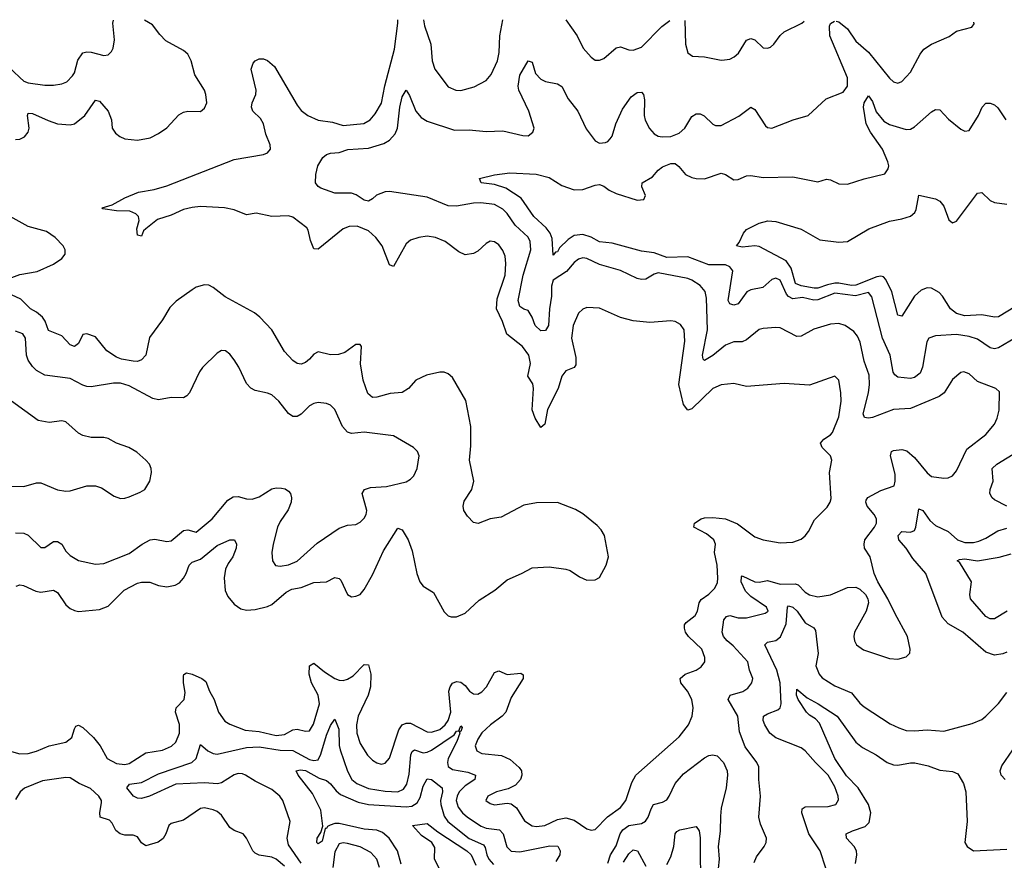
# Model space of a CAD drawing. Header units: inches. Extents: x 1843162 to 1959474, y 907081 to 1016326.
# Tile 219 of 256: x 1872190 to 1876877, y 1012325 to 1016326. Entities that reach past the tile are written whole.
import ezdxf

# ---------------------------------------------------------------- set-up
doc = ezdxf.new("R2010")
doc.units = ezdxf.units.IN
doc.header["$MEASUREMENT"] = 0
doc.layers.add('B8071', color=7, linetype='Continuous')

msp = doc.modelspace()

# ---------------------------------------------------------------- linework, layer by layer
at = {"layer": 'B8071', "color": 5}
for points, elevation in [([(1872130, 1016108.1), (1872190, 1016050.2), (1872210, 1016034), (1872230, 1016025.4), (1872310, 1016014), (1872350, 1016014), (1872390, 1016020.3), (1872413.6, 1016030), (1872441.2, 1016058.8), (1872450, 1016073.4), (1872466.4, 1016133.6), (1872490, 1016167.8), (1872510, 1016173.8), (1872530, 1016172.1), (1872590, 1016156), (1872610, 1016158.4), (1872626, 1016174), (1872634.3, 1016190), (1872641.5, 1016230), (1872633.3, 1016310), (1872636.7, 1016324.2)], 640), ([(1872150, 1012842.8), (1872190.9, 1012830.9), (1872230, 1012832.8), (1872270, 1012843.7), (1872330, 1012869.4), (1872410, 1012887.5), (1872437.8, 1012910), (1872450, 1012951), (1872456.9, 1012963.1), (1872470, 1012968.7), (1872490, 1012956.1), (1872540.9, 1012910), (1872572.6, 1012870), (1872605.9, 1012810), (1872650, 1012785.3), (1872690, 1012781), (1872710, 1012785), (1872790, 1012836.2), (1872869.2, 1012849.2), (1872912.1, 1012867.9), (1872933.6, 1012886.4), (1872950.4, 1012929.6), (1872950.4, 1012970.4), (1872930.7, 1013030), (1872934.5, 1013050), (1872973, 1013090), (1872977.2, 1013122.8), (1872969.9, 1013170.1), (1872970, 1013202), (1872971.3, 1013208.7), (1872983.5, 1013216.5), (1873010, 1013211), (1873057, 1013190), (1873075.4, 1013175.4), (1873093.4, 1013130), (1873115.7, 1013090), (1873135.7, 1013030), (1873166.9, 1012986.9), (1873190, 1012973.2), (1873263.8, 1012943.8), (1873330, 1012937.4), (1873410, 1012918), (1873450, 1012923.6), (1873490, 1012945.1), (1873510, 1012949.2), (1873550, 1012939), (1873570, 1012941.5), (1873588, 1012972), (1873617.4, 1013070), (1873610.8, 1013110), (1873578.8, 1013170), (1873567.3, 1013210), (1873570, 1013250.4), (1873590, 1013262.3), (1873641.4, 1013221.4), (1873690, 1013190.8), (1873710, 1013182.5), (1873730, 1013180.4), (1873750, 1013186.6), (1873777.2, 1013202.8), (1873830, 1013256), (1873850, 1013254.9), (1873861.9, 1013210), (1873860.3, 1013150), (1873848.9, 1013111.1), (1873800.7, 1013010), (1873793.5, 1012970), (1873795, 1012930), (1873810, 1012881.1), (1873845.2, 1012825.2), (1873870, 1012800.8), (1873890, 1012787.9), (1873910, 1012782.8), (1873930, 1012786.3), (1873950, 1012810.4), (1873994.9, 1012945.1), (1874010.7, 1012969.3), (1874030, 1012978), (1874050, 1012977), (1874130, 1012936.2), (1874150, 1012934.8), (1874190, 1012947.6), (1874215.4, 1012970), (1874230, 1012990.1), (1874242.5, 1013030), (1874233.4, 1013130), (1874238.6, 1013150), (1874250, 1013168.2), (1874270, 1013176.3), (1874290, 1013173.4), (1874310, 1013156.9), (1874331.3, 1013130), (1874350, 1013117.3), (1874370, 1013116.1), (1874390, 1013127.2), (1874412, 1013150), (1874450, 1013219.3), (1874470, 1013226.5), (1874510, 1013209.5), (1874575.8, 1013215.8), (1874587.2, 1013207.2), (1874586.4, 1013190), (1874530, 1013100.4), (1874503.5, 1013030), (1874486.7, 1013010), (1874431.2, 1012970), (1874390, 1012930.7), (1874370, 1012900.5), (1874358.6, 1012870), (1874365.5, 1012845.5), (1874390, 1012832.6), (1874483.5, 1012823.5), (1874524.4, 1012804.4), (1874567.1, 1012767.1), (1874578.4, 1012750), (1874580.2, 1012730), (1874573.7, 1012710), (1874550, 1012682.8), (1874515.2, 1012664.8), (1874460.4, 1012650), (1874418, 1012630), (1874408.9, 1012610), (1874430, 1012595.3), (1874450, 1012589.3), (1874510, 1012596.9), (1874530, 1012592.8), (1874554.2, 1012574.2), (1874592.8, 1012512.8), (1874630, 1012488.4), (1874650, 1012485.4), (1874690, 1012491), (1874750, 1012518.1), (1874790, 1012527.1), (1874830, 1012515.9), (1874890, 1012473.8), (1874910, 1012467.6), (1874930, 1012471.7), (1874988.9, 1012531.1), (1875050, 1012575.6), (1875076, 1012610), (1875104.7, 1012695.3), (1875123.5, 1012730), (1875330, 1012913.1), (1875373.1, 1012970), (1875392, 1013010), (1875395.8, 1013050), (1875389.8, 1013090), (1875369.8, 1013130), (1875337.6, 1013170), (1875334.8, 1013190), (1875357.6, 1013210), (1875410, 1013229.4), (1875434.2, 1013245.8), (1875451, 1013270), (1875451.8, 1013290), (1875436.8, 1013330), (1875373, 1013390), (1875359.9, 1013410), (1875354, 1013430), (1875354.9, 1013445.1), (1875363.3, 1013456.7), (1875406, 1013490), (1875416.2, 1013510), (1875424.2, 1013550), (1875434.2, 1013565.8), (1875470, 1013591.5), (1875499.4, 1013620.6), (1875512.2, 1013647.8), (1875512.9, 1013667.1), (1875509.8, 1013730), (1875497.3, 1013790), (1875502.3, 1013830), (1875495.1, 1013850), (1875459.4, 1013879.4), (1875398.4, 1013910), (1875401.6, 1013930), (1875434, 1013950), (1875450, 1013954.8), (1875490, 1013956.6), (1875550.1, 1013950.1), (1875606.5, 1013926.5), (1875690, 1013863.7), (1875730, 1013850.4), (1875810, 1013836.5), (1875870, 1013838.9), (1875910, 1013853.1), (1875930, 1013868.9), (1875945.7, 1013890), (1875973.9, 1013946.1), (1876034.2, 1014005.8), (1876048.6, 1014030), (1876052.8, 1014047.2), (1876045.1, 1014170), (1876055.8, 1014230), (1876049.6, 1014250), (1876009.7, 1014290), (1876002.4, 1014310), (1876017.6, 1014330), (1876049.9, 1014350.1), (1876058.8, 1014361.2), (1876090, 1014434.9), (1876101.3, 1014510), (1876099.8, 1014550), (1876089.3, 1014610), (1876070, 1014629.3), (1875950, 1014586.9), (1875830, 1014594.3), (1875650, 1014579.7), (1875590, 1014593.7), (1875530, 1014588.5), (1875490, 1014569.8), (1875390, 1014474), (1875370, 1014466.8), (1875350, 1014493.6), (1875328.2, 1014590), (1875356.2, 1014796.2), (1875352.8, 1014850), (1875335.9, 1014875.9), (1875310, 1014889.7), (1875290, 1014892.1), (1875190, 1014885), (1875110, 1014893.1), (1875050, 1014908.7), (1874950, 1014953.3), (1874890, 1014956.9), (1874870, 1014947.8), (1874850.2, 1014929.8), (1874823.9, 1014870), (1874817.2, 1014810), (1874838.1, 1014718.1), (1874836.8, 1014683.2), (1874829.3, 1014670.7), (1874790, 1014655.3), (1874771.1, 1014630), (1874752.8, 1014570), (1874702.8, 1014470), (1874690, 1014400.9), (1874670, 1014385.1), (1874643.2, 1014430), (1874629, 1014469), (1874635.9, 1014570), (1874632.1, 1014592.1), (1874609.3, 1014630), (1874621.6, 1014690), (1874613.1, 1014730), (1874584.1, 1014770), (1874508.7, 1014828.7), (1874488.3, 1014890), (1874459.7, 1014950), (1874462.5, 1014997.5), (1874501, 1015110), (1874504.8, 1015164.8), (1874500.6, 1015200.6), (1874490, 1015227.6), (1874470, 1015253.7), (1874450, 1015268.3), (1874430, 1015271.1), (1874410, 1015261.1), (1874370, 1015224), (1874350, 1015212.4), (1874310, 1015207.1), (1874280.6, 1015220.6), (1874214.5, 1015270), (1874170, 1015289.7), (1874130, 1015295.1), (1874090, 1015289.7), (1874050, 1015276.4), (1874030, 1015259.7), (1873970, 1015151.6), (1873950, 1015159.5), (1873915.3, 1015250), (1873885.9, 1015290), (1873850, 1015320.7), (1873796.4, 1015343.6), (1873758.9, 1015341.1), (1873730, 1015329.8), (1873610, 1015233.7), (1873590, 1015235.8), (1873574.7, 1015274.7), (1873563.5, 1015323.5), (1873556, 1015336), (1873490, 1015386.3), (1873470, 1015393.2), (1873390, 1015389.2), (1873315.5, 1015404.5), (1873270, 1015397.4), (1873210, 1015420.3), (1873165.2, 1015430), (1873050, 1015436.2), (1873010, 1015432.7), (1872970, 1015423.4), (1872910, 1015396.2), (1872845.3, 1015374.7), (1872789.4, 1015330.6), (1872779.6, 1015320.4), (1872770, 1015296.2), (1872750, 1015300.9), (1872746.6, 1015330), (1872758.4, 1015370), (1872754.5, 1015390), (1872742.5, 1015402.5), (1872714.3, 1015414.3), (1872650, 1015415.7), (1872585.6, 1015425.6), (1872582, 1015430), (1872630, 1015444.2), (1872690, 1015478), (1872755.1, 1015504.9), (1872830, 1015518.3), (1872890, 1015535), (1873210, 1015660.6), (1873350, 1015685.1), (1873370, 1015692.4), (1873383.7, 1015710), (1873381.8, 1015730), (1873361.5, 1015781.5), (1873349.9, 1015830), (1873335.7, 1015855.7), (1873299.4, 1015890), (1873293.4, 1015910), (1873295.8, 1015930), (1873314.2, 1015970), (1873315.9, 1015990), (1873291.8, 1016090), (1873300.8, 1016119.2), (1873309.9, 1016130.1), (1873330, 1016139.4), (1873350, 1016139.1), (1873370, 1016131.7), (1873403.1, 1016103.1), (1873510, 1015919.1), (1873530, 1015893.8), (1873561.3, 1015870), (1873610, 1015847.1), (1873678.6, 1015838.6), (1873730, 1015822.9), (1873827.3, 1015832.7), (1873857.4, 1015850), (1873881.9, 1015878.1), (1873911.6, 1015928.4), (1873928.3, 1016011.7), (1873974, 1016186), (1873989.9, 1016309.9), (1873990.3, 1016326.1)], 580), ([(1872170, 1015755.8), (1872190, 1015758), (1872212, 1015768), (1872230.7, 1015790), (1872235, 1015810), (1872226.3, 1015870), (1872230, 1015880.5), (1872250, 1015879.8), (1872325.5, 1015845.5), (1872370, 1015830.6), (1872430, 1015825.4), (1872450, 1015830.9), (1872500.2, 1015870), (1872550, 1015943.6), (1872570, 1015939), (1872610.1, 1015890), (1872626, 1015850), (1872630.2, 1015810.2), (1872645.8, 1015785.8), (1872666, 1015770), (1872690, 1015759.1), (1872750, 1015752.8), (1872810, 1015764.4), (1872850, 1015784), (1872890, 1015811.6), (1872947.4, 1015872.6), (1872970, 1015886.4), (1872990, 1015890.2), (1873050, 1015888.9), (1873070, 1015904.4), (1873080.4, 1015930), (1873076.5, 1015970), (1873068.7, 1015990), (1873023.2, 1016063.2), (1873006, 1016130), (1872990, 1016162.2), (1872970, 1016180.2), (1872885.4, 1016225.4), (1872856, 1016256), (1872822, 1016302), (1872783.9, 1016324.5)], 620), ([(1875686.1, 1012313.9), (1875698.2, 1012341.8), (1875733.6, 1012390), (1875743.6, 1012410), (1875745.6, 1012430), (1875716.8, 1012496.8), (1875708.7, 1012530), (1875716.4, 1012630), (1875708.4, 1012710), (1875708.7, 1012770), (1875699.8, 1012790), (1875644.3, 1012864.3), (1875616.6, 1012936.6), (1875608.2, 1013010), (1875563.1, 1013090), (1875571.5, 1013110), (1875632.1, 1013127.9), (1875656.5, 1013143.5), (1875675.7, 1013170), (1875679.8, 1013190), (1875664.8, 1013230), (1875656.2, 1013270), (1875586.1, 1013346.1), (1875557.5, 1013370), (1875540.7, 1013390), (1875533.3, 1013410), (1875542.5, 1013470), (1875554.7, 1013485.3), (1875570, 1013489.2), (1875610, 1013479.5), (1875650, 1013479.5), (1875739.3, 1013500.7), (1875752.9, 1013510), (1875745.1, 1013530), (1875670, 1013581), (1875645.7, 1013605.7), (1875624.3, 1013650), (1875625.6, 1013674.4), (1875630, 1013678.7), (1875690, 1013650.1), (1875710, 1013649.1), (1875750, 1013656.8), (1875810, 1013638.4), (1875881.5, 1013641.5), (1875895.5, 1013635.5), (1875930, 1013601.1), (1875950, 1013588.3), (1875990, 1013579.1), (1876050, 1013588.9), (1876130, 1013623.1), (1876170, 1013624.2), (1876190, 1013615.8), (1876217.1, 1013590), (1876228.2, 1013570), (1876230.4, 1013550), (1876219.5, 1013510), (1876164.6, 1013410), (1876161.1, 1013390), (1876163.7, 1013370), (1876174, 1013350), (1876207.1, 1013327.1), (1876330, 1013285.2), (1876370, 1013282.3), (1876410, 1013293), (1876427, 1013310), (1876429.6, 1013330), (1876417.2, 1013390), (1876357.3, 1013497.3), (1876323.5, 1013570), (1876274.7, 1013650), (1876258, 1013690), (1876238.9, 1013770), (1876211.9, 1013810), (1876209.8, 1013830), (1876214, 1013850), (1876259.8, 1013910), (1876268.9, 1013930), (1876268.1, 1013950), (1876257.3, 1013970), (1876224.7, 1014010), (1876217.7, 1014030), (1876220.4, 1014039.6), (1876227.8, 1014052.2), (1876290, 1014085.4), (1876352.5, 1014107.5), (1876358.4, 1014130), (1876357.1, 1014162.9), (1876335.3, 1014250), (1876340.5, 1014270), (1876350, 1014275.5), (1876390, 1014280.2), (1876413.1, 1014273.1), (1876450, 1014241.5), (1876510, 1014169.1), (1876530, 1014151.4), (1876590, 1014143.2), (1876610, 1014145.2), (1876630, 1014154.9), (1876650, 1014179.3), (1876698.9, 1014281.1), (1876790, 1014351.5), (1876830, 1014400.3), (1876843.5, 1014430), (1876852.9, 1014467.1), (1876855.2, 1014555.2), (1876837.2, 1014570), (1876750, 1014604.5), (1876710, 1014639.7), (1876684.7, 1014650), (1876670, 1014647.1), (1876630, 1014612.6), (1876590.8, 1014549.2), (1876567.5, 1014532.5), (1876430, 1014475.2), (1876350, 1014469.8), (1876250, 1014432.5), (1876230, 1014428.9), (1876212.5, 1014432.5), (1876205, 1014450), (1876230.4, 1014550), (1876235.3, 1014590), (1876233.4, 1014633.4), (1876210, 1014700.7), (1876190.9, 1014790.9), (1876178.9, 1014818.9), (1876161.4, 1014841.4), (1876119.6, 1014870), (1876090, 1014879.8), (1876050, 1014876.8), (1875970, 1014852.9), (1875910, 1014819.8), (1875890, 1014818.8), (1875810, 1014859.2), (1875790, 1014861.7), (1875730, 1014856.8), (1875710, 1014851), (1875650, 1014802), (1875630, 1014792.3), (1875590, 1014792), (1875550, 1014777.4), (1875490, 1014728), (1875450, 1014703.9), (1875443.1, 1014710), (1875440.2, 1014730), (1875464.7, 1014850), (1875459.9, 1014999.9), (1875452.7, 1015032.7), (1875430, 1015061), (1875390, 1015086.4), (1875370, 1015093.6), (1875230, 1015120.8), (1875210, 1015115.3), (1875170, 1015090.9), (1875150, 1015088.9), (1875130, 1015094.2), (1875050, 1015132.5), (1874950, 1015161.4), (1874890, 1015188.6), (1874870, 1015191.9), (1874850, 1015186), (1874830, 1015171), (1874792.5, 1015127.5), (1874730, 1015086.5), (1874721.6, 1015058.4), (1874721.2, 1015010), (1874712.2, 1014950), (1874707.9, 1014870), (1874693.4, 1014846.6), (1874670, 1014844.7), (1874644.1, 1014870), (1874630, 1014909.7), (1874610, 1014942.2), (1874590, 1014947.6), (1874570, 1014961.1), (1874562.5, 1014990), (1874585.9, 1015110), (1874622.9, 1015230), (1874620.6, 1015270), (1874610.2, 1015290.2), (1874548.6, 1015348.6), (1874510, 1015404.1), (1874490, 1015424.3), (1874450, 1015447), (1874385.8, 1015454.2), (1874350, 1015452.8), (1874270, 1015438.7), (1874230, 1015440.8), (1874130, 1015480.6), (1873950, 1015507.6), (1873930, 1015506.5), (1873888.7, 1015491.3), (1873870, 1015472.8), (1873850, 1015461.7), (1873830, 1015467.6), (1873792.2, 1015492.2), (1873770, 1015500.3), (1873690, 1015499.8), (1873623.7, 1015523.7), (1873610, 1015532.1), (1873598.3, 1015550), (1873599.4, 1015590), (1873609.1, 1015630.9), (1873633.3, 1015670), (1873650, 1015684.2), (1873670, 1015690.9), (1873710, 1015693.8), (1873752.2, 1015707.8), (1873850, 1015715.1), (1873923, 1015737), (1873950, 1015752.4), (1873976.6, 1015783.4), (1873988.1, 1015810), (1873999.3, 1015910), (1874010, 1015958.8), (1874030, 1015990.5), (1874045.3, 1015965.3), (1874076.2, 1015890), (1874101.2, 1015861.2), (1874130, 1015842.9), (1874260.3, 1015800.3), (1874330, 1015802.6), (1874410, 1015793.6), (1874490, 1015797.1), (1874585.1, 1015774.9), (1874610, 1015773.4), (1874632.8, 1015790), (1874639.1, 1015810), (1874613.5, 1015890), (1874566.6, 1015990), (1874562.9, 1016010), (1874570, 1016062), (1874610, 1016130.5), (1874630, 1016124.7), (1874645.7, 1016070), (1874670, 1016042.6), (1874692.3, 1016032.3), (1874750, 1016020.3), (1874770, 1016008.5), (1874801.2, 1015950), (1874846.6, 1015890), (1874886.7, 1015806.7), (1874928.8, 1015748.8), (1874950, 1015738.2), (1874978.4, 1015741.6), (1874990, 1015746.4), (1875001.1, 1015758.9), (1875010, 1015772.4), (1875028.4, 1015830), (1875059.8, 1015900.2), (1875100.7, 1015959.3), (1875130, 1015980.2), (1875150, 1015981.1), (1875160.3, 1015970), (1875164.6, 1015944.6), (1875163.2, 1015870), (1875168, 1015848), (1875187.9, 1015807.9), (1875210, 1015782.8), (1875230, 1015772.3), (1875248.8, 1015768.8), (1875290, 1015770.2), (1875330, 1015785.5), (1875356.2, 1015810), (1875390, 1015864.9), (1875410, 1015877.7), (1875430, 1015878.3), (1875448.5, 1015868.5), (1875490, 1015828.9), (1875502.7, 1015822.7), (1875530, 1015822), (1875612.8, 1015867.2), (1875670, 1015910.4), (1875690, 1015899.1), (1875740.2, 1015820.2), (1875750, 1015812.4), (1875770, 1015810.3), (1875872.7, 1015850), (1875943.7, 1015870), (1876029.8, 1015950.2), (1876110, 1015980.9), (1876130.6, 1016010), (1876131.3, 1016050), (1876046.2, 1016250), (1876045.1, 1016294.9), (1876050, 1016308.4), (1876068.1, 1016318.5)], 560), ([(1874112.5, 1016325.9), (1874116.5, 1016296.5), (1874146.7, 1016210), (1874152.8, 1016130), (1874166.3, 1016090), (1874230, 1016006.7), (1874266, 1015990), (1874290, 1015989), (1874353.7, 1016006.3), (1874410, 1016037), (1874435, 1016065), (1874464, 1016130), (1874472.7, 1016170), (1874475.5, 1016250), (1874490.3, 1016325.3)], 580), ([(1874789.6, 1016324.8), (1874843.8, 1016250), (1874872.7, 1016190), (1874910, 1016147.7), (1874930, 1016134), (1874950, 1016133.4), (1874970, 1016142), (1875030, 1016191.6), (1875050, 1016196.9), (1875090, 1016183.1), (1875110, 1016180.9), (1875150, 1016195.3), (1875246.9, 1016293.1), (1875284.2, 1016322.8)], 580), ([(1875357.1, 1016322.4), (1875359.7, 1016210), (1875370, 1016167.7), (1875393.3, 1016153.3), (1875450, 1016149.2), (1875530, 1016132.9), (1875545.7, 1016134.3), (1875570, 1016138), (1875591.4, 1016148.6), (1875612.5, 1016167.5), (1875650, 1016228.5), (1875670, 1016237), (1875690, 1016230.4), (1875730, 1016192.4), (1875750, 1016190.4), (1875764.7, 1016195.3), (1875780.7, 1016210), (1875810, 1016250.5), (1875830, 1016268.2), (1875913.2, 1016310), (1875925.1, 1016319.3)], 580), ([(1876076.4, 1016318.4), (1876090, 1016316.1), (1876130, 1016283.2), (1876170, 1016223.2), (1876231.1, 1016171.1), (1876330, 1016048.5), (1876350, 1016030.4), (1876370, 1016024.4), (1876390, 1016032.4), (1876430, 1016075.8), (1876477.2, 1016162.8), (1876494.2, 1016185.8), (1876530, 1016209.1), (1876614.3, 1016245.7), (1876650, 1016270.8), (1876722, 1016290), (1876733.6, 1016306.4), (1876732.8, 1016314.8)], 560), ([(1876930, 1014811.7), (1876850, 1014764.5), (1876830, 1014758.7), (1876810, 1014763.7), (1876750, 1014805), (1876710, 1014817.9), (1876650, 1014827.4), (1876550, 1014821.5), (1876518, 1014810), (1876507.9, 1014792.1), (1876487.7, 1014672.3), (1876476.5, 1014643.5), (1876450, 1014622.3), (1876430, 1014618), (1876370, 1014624.2), (1876355.7, 1014635.7), (1876348.8, 1014648.8), (1876334.2, 1014730), (1876298, 1014810), (1876246.7, 1015006.7), (1876230, 1015028.3), (1876168.8, 1015011.2), (1876070, 1015024.6), (1875990, 1014992), (1875970, 1014991.8), (1875916.9, 1015003.1), (1875870, 1014996.9), (1875850, 1015008), (1875839.9, 1015019.9), (1875810, 1015086), (1875790, 1015095.3), (1875770, 1015088.7), (1875728.3, 1015051.7), (1875670, 1015040.5), (1875652.2, 1015030), (1875610, 1014972.8), (1875590, 1014966.8), (1875570, 1014973.6), (1875562.5, 1014990), (1875584.4, 1015130), (1875570.9, 1015150), (1875550, 1015159.1), (1875470, 1015159.9), (1875370, 1015197.5), (1875270, 1015193.7), (1875210, 1015216.8), (1875150, 1015224.3), (1875010, 1015263), (1874950, 1015269.2), (1874910, 1015291.7), (1874870, 1015303.5), (1874830, 1015298.9), (1874800.2, 1015279.8), (1874759.7, 1015240.3), (1874750, 1015221), (1874741.2, 1015218.8), (1874730, 1015205.6), (1874724.4, 1015284.4), (1874715.8, 1015310), (1874695.6, 1015335.6), (1874636.8, 1015390), (1874576.7, 1015476.7), (1874504, 1015524), (1874450, 1015542.2), (1874387, 1015550), (1874379, 1015570), (1874450, 1015588), (1874523.3, 1015596.7), (1874648.5, 1015591.5), (1874710, 1015575.3), (1874770, 1015537.6), (1874830, 1015516.1), (1874870, 1015517.7), (1874930, 1015539), (1874950, 1015540.9), (1874970, 1015534.3), (1874995.4, 1015515.4), (1875030, 1015498.3), (1875130, 1015467.1), (1875161.2, 1015470), (1875169.6, 1015490), (1875151.5, 1015530), (1875152.7, 1015550), (1875202.4, 1015577.6), (1875229.7, 1015610), (1875250, 1015625.7), (1875290, 1015641.1), (1875310, 1015641.3), (1875327.8, 1015627.8), (1875359.3, 1015590), (1875390, 1015574.3), (1875410.2, 1015570.2), (1875450, 1015569.1), (1875530, 1015595.6), (1875550, 1015588.8), (1875590, 1015564.2), (1875610, 1015565.7), (1875650, 1015582.6), (1875670, 1015584.6), (1875730, 1015575.5), (1875870, 1015578.5), (1875990, 1015554.9), (1876030, 1015567), (1876050, 1015563.7), (1876090, 1015544), (1876130, 1015543.2), (1876210, 1015568.8), (1876308.3, 1015591.7), (1876324.5, 1015615.5), (1876326.8, 1015630), (1876322.7, 1015650), (1876296.7, 1015710), (1876240.9, 1015790), (1876220.4, 1015830), (1876206.3, 1015910), (1876210, 1015930.3), (1876230, 1015963.8), (1876250, 1015936.3), (1876266.9, 1015886.9), (1876303.1, 1015843.1), (1876330, 1015827.7), (1876410, 1015803.8), (1876430, 1015804.7), (1876450, 1015816.5), (1876530, 1015887.2), (1876550, 1015898.4), (1876570, 1015897.1), (1876612, 1015852), (1876670, 1015805.5), (1876690, 1015795.5), (1876710, 1015799.1), (1876753.7, 1015870), (1876771.6, 1015910), (1876790, 1015928.4), (1876810, 1015928.7), (1876830, 1015920.3), (1876846.2, 1015906.2), (1876884.9, 1015850)], 540), ([(1876930, 1014961.1), (1876850, 1014912), (1876830, 1014909.8), (1876770, 1014921.3), (1876690, 1014916.1), (1876650, 1014927.9), (1876621.4, 1014950), (1876583.4, 1015010), (1876567, 1015027), (1876530, 1015048.2), (1876510, 1015049.3), (1876481.6, 1015038.4), (1876449.7, 1015010.3), (1876390, 1014915.6), (1876370, 1014919.5), (1876341.9, 1015030), (1876313.9, 1015090), (1876301.5, 1015101.5), (1876290, 1015105.8), (1876270, 1015102.6), (1876170, 1015062.7), (1876150, 1015060.8), (1876090, 1015072.3), (1876070, 1015071.9), (1876035.3, 1015064.7), (1875990, 1015048.1), (1875972.1, 1015047.9), (1875910, 1015059.4), (1875883.4, 1015070), (1875862.9, 1015142.9), (1875839, 1015179), (1875710, 1015246.2), (1875690, 1015249.1), (1875630, 1015243.5), (1875602.7, 1015250), (1875614.9, 1015265.1), (1875636, 1015310), (1875650, 1015326.8), (1875710, 1015357.3), (1875751.9, 1015368.1), (1875790, 1015366), (1875910, 1015328.4), (1875998.7, 1015278.7), (1876090, 1015266.7), (1876130, 1015270.2), (1876231.6, 1015330), (1876330, 1015366.7), (1876390, 1015377.7), (1876430, 1015391.4), (1876451.1, 1015408.9), (1876457.5, 1015422.5), (1876470, 1015491), (1876550, 1015473.7), (1876570, 1015462.4), (1876590, 1015439.1), (1876613.9, 1015373.9), (1876630, 1015359.5), (1876650, 1015367.4), (1876750, 1015500.3), (1876770, 1015504.2), (1876810, 1015466.2), (1876830, 1015456.5), (1876890, 1015447.3)], 520), ([(1872127, 1015090), (1872190, 1015113.2), (1872272.7, 1015127.3), (1872350, 1015162.9), (1872389.8, 1015190), (1872406.4, 1015210), (1872406.2, 1015230), (1872396, 1015250), (1872358, 1015290), (1872317.6, 1015317.6), (1872230, 1015341.5), (1872130, 1015397.1)], 620), ([(1872173.2, 1013630), (1872190, 1013636), (1872207.1, 1013632.9), (1872266, 1013606), (1872290, 1013601.7), (1872351.2, 1013611.2), (1872370, 1013598.7), (1872410, 1013541.1), (1872430, 1013523.6), (1872450, 1013514.3), (1872470, 1013508.9), (1872570, 1013518.9), (1872610, 1013534.6), (1872687.4, 1013610), (1872750, 1013643.5), (1872770, 1013648.5), (1872808.5, 1013648.5), (1872850, 1013633.2), (1872890, 1013625.8), (1872930, 1013634.2), (1872950, 1013646.2), (1872970, 1013667.1), (1872982.8, 1013690), (1872996, 1013730), (1873010, 1013744.6), (1873050, 1013758.8), (1873130, 1013822.6), (1873190.3, 1013850.3), (1873212.7, 1013850), (1873221.5, 1013830), (1873220.7, 1013810), (1873205.1, 1013770), (1873182.6, 1013737.4), (1873170.1, 1013710), (1873162.5, 1013670), (1873168.6, 1013608.6), (1873180.8, 1013580.8), (1873210, 1013543.6), (1873241.7, 1013521.7), (1873270, 1013514.7), (1873310, 1013518.8), (1873370, 1013533.4), (1873390, 1013543), (1873458.3, 1013601.7), (1873484.7, 1013615.3), (1873530, 1013623.8), (1873590, 1013647), (1873650, 1013650.9), (1873690, 1013670.2), (1873710, 1013666.5), (1873718, 1013658), (1873750.6, 1013590), (1873770, 1013579.5), (1873790, 1013581.5), (1873810, 1013590.3), (1873830, 1013613.7), (1873870, 1013683.1), (1873922.3, 1013797.7), (1873990, 1013904.9), (1874010, 1013897.4), (1874039.7, 1013850), (1874058, 1013798), (1874081.1, 1013690), (1874094.9, 1013650), (1874110, 1013630.3), (1874159.2, 1013599.2), (1874210, 1013507.3), (1874228.9, 1013488.9), (1874244.2, 1013484.2), (1874270, 1013484.2), (1874310, 1013500.3), (1874377, 1013563), (1874451.1, 1013610), (1874510, 1013660.3), (1874579.3, 1013690), (1874630, 1013717.6), (1874710, 1013722.3), (1874790, 1013710.3), (1874810, 1013704.2), (1874854.3, 1013674.3), (1874890, 1013658.9), (1874930, 1013660.4), (1874950, 1013670.7), (1874981.3, 1013730), (1874992.3, 1013770), (1874973.7, 1013870), (1874958, 1013898), (1874938.5, 1013918.5), (1874870, 1013974.5), (1874835.2, 1013995.2), (1874750, 1014027.6), (1874650, 1014026.9), (1874590, 1014015.1), (1874481.5, 1013958.5), (1874430, 1013949.8), (1874372.3, 1013927.7), (1874350, 1013932.7), (1874322.3, 1013962.3), (1874304.3, 1013990), (1874300.2, 1014010), (1874306.5, 1014033.5), (1874342.6, 1014090), (1874352.5, 1014130), (1874331.6, 1014230), (1874338, 1014298), (1874337.6, 1014390), (1874314.2, 1014514.2), (1874250, 1014623.6), (1874230, 1014640.5), (1874210, 1014648.3), (1874190, 1014648.4), (1874126.2, 1014633.8), (1874076.3, 1014610), (1874041.3, 1014570), (1874010, 1014551.1), (1873953.2, 1014546.8), (1873890, 1014528.5), (1873870, 1014528.4), (1873846.8, 1014546.8), (1873824.3, 1014610), (1873812.8, 1014687.2), (1873817, 1014770), (1873810, 1014779.3), (1873790, 1014779.5), (1873738, 1014742), (1873707.9, 1014732.1), (1873670, 1014730.9), (1873610, 1014745.1), (1873590, 1014734.5), (1873570, 1014709.6), (1873550, 1014694), (1873530, 1014686.3), (1873510, 1014689.7), (1873490, 1014703.1), (1873450, 1014746), (1873390, 1014849.6), (1873333.5, 1014910), (1873308, 1014930), (1873167.3, 1015007.3), (1873110, 1015050.9), (1873090, 1015062.2), (1873070, 1015064.7), (1873030, 1015053.3), (1873010, 1015041), (1872934.5, 1014985.5), (1872904.1, 1014955.9), (1872870, 1014897), (1872807.2, 1014812.8), (1872790.2, 1014730), (1872770, 1014706.6), (1872750, 1014699.8), (1872730, 1014699.9), (1872674.5, 1014710), (1872650, 1014719.1), (1872603.8, 1014750), (1872550, 1014815.9), (1872510, 1014830.8), (1872490, 1014827.8), (1872470, 1014784.4), (1872450, 1014769.9), (1872430, 1014778.4), (1872390, 1014820.6), (1872327.4, 1014847.4), (1872311.2, 1014891.2), (1872298.7, 1014910), (1872270, 1014934.6), (1872240.5, 1014950), (1872195.3, 1014995.3), (1872130, 1015026)], 620), ([(1872170, 1013883.9), (1872210, 1013882.6), (1872230, 1013872.3), (1872290, 1013813.1), (1872310, 1013813.1), (1872350, 1013842.5), (1872370, 1013842.5), (1872390.1, 1013830.1), (1872410, 1013796.9), (1872430, 1013775.6), (1872470, 1013751.7), (1872550, 1013733.8), (1872590, 1013737.6), (1872710, 1013785), (1872771.9, 1013830), (1872810, 1013850.1), (1872833.5, 1013853.5), (1872890, 1013842.8), (1872910, 1013844.7), (1872970, 1013895.3), (1872990, 1013898.3), (1873030, 1013887.4), (1873106.4, 1013950), (1873181.1, 1014038.9), (1873205.4, 1014054.6), (1873230, 1014056.6), (1873270, 1014045.6), (1873296.4, 1014043.6), (1873330, 1014054.9), (1873390, 1014092.4), (1873410, 1014097.7), (1873436.7, 1014096.7), (1873453.5, 1014093.5), (1873470, 1014082), (1873479.3, 1014070), (1873484.4, 1014050), (1873482.4, 1014030), (1873467.1, 1013992.9), (1873430, 1013938), (1873417, 1013910), (1873397, 1013830), (1873390.4, 1013790), (1873393.4, 1013750), (1873408.1, 1013728.1), (1873430, 1013724.4), (1873470, 1013731.7), (1873510, 1013749.1), (1873606.1, 1013833.9), (1873710, 1013904.9), (1873750, 1013919.3), (1873790, 1013923.8), (1873810, 1013934.4), (1873830, 1013953.4), (1873838.9, 1013970), (1873842.3, 1013990), (1873820.5, 1014070), (1873831.8, 1014090), (1873860.2, 1014099.8), (1873935.9, 1014104.1), (1874030, 1014126.3), (1874050, 1014138.4), (1874065.3, 1014154.7), (1874082, 1014190), (1874091.2, 1014250), (1874084.2, 1014270), (1874065.1, 1014290), (1873970, 1014345.8), (1873830, 1014362.3), (1873770, 1014356.8), (1873750, 1014362.8), (1873727.2, 1014390), (1873689.8, 1014469.8), (1873670, 1014491.5), (1873650, 1014499.7), (1873610, 1014504), (1873590, 1014499.7), (1873570, 1014488.2), (1873530, 1014448.6), (1873510, 1014437.6), (1873490, 1014437.6), (1873470, 1014451), (1873422.7, 1014510), (1873390, 1014539.7), (1873370, 1014548.6), (1873310, 1014560.8), (1873290, 1014572.2), (1873270, 1014595.1), (1873232.6, 1014672.6), (1873210, 1014706.6), (1873190, 1014734), (1873170, 1014749.5), (1873150, 1014751.6), (1873130, 1014739.5), (1873060.5, 1014670), (1873046.4, 1014650), (1872997.4, 1014550), (1872985.1, 1014534.9), (1872970, 1014526.2), (1872910, 1014527), (1872850, 1014516.8), (1872823.3, 1014523.3), (1872710, 1014583.8), (1872670, 1014595.6), (1872635.6, 1014595.6), (1872530, 1014578.7), (1872510, 1014579.7), (1872490, 1014585.7), (1872430, 1014618.7), (1872310, 1014633.5), (1872270, 1014656.8), (1872250, 1014675.3), (1872230, 1014705.1), (1872222, 1014730), (1872217.5, 1014810), (1872205.1, 1014830), (1872170, 1014842.9)], 640), ([(1872130, 1014105.6), (1872210, 1014104.7), (1872270, 1014121.8), (1872290, 1014121.3), (1872370, 1014088.7), (1872410, 1014081.3), (1872430, 1014083.1), (1872510, 1014107.4), (1872550, 1014107.6), (1872578.4, 1014098.4), (1872638.8, 1014058.8), (1872670, 1014047.7), (1872690, 1014048.2), (1872710, 1014055.3), (1872763.6, 1014076.4), (1872785.1, 1014090), (1872809.7, 1014130), (1872817.6, 1014170), (1872816.2, 1014190), (1872807.3, 1014210), (1872789.6, 1014230), (1872747, 1014267), (1872709.8, 1014289.8), (1872650.9, 1014310.9), (1872610, 1014333.3), (1872590, 1014337.4), (1872530, 1014337.2), (1872490, 1014346.6), (1872470, 1014358), (1872410, 1014411.1), (1872390, 1014416.3), (1872330, 1014408.3), (1872277.8, 1014417.8), (1872150, 1014509.7)], 660), ([(1876890, 1014010.9), (1876830, 1014041), (1876819.3, 1014050), (1876809.1, 1014070), (1876810.6, 1014090), (1876824.8, 1014130), (1876820.2, 1014190), (1876841.5, 1014210), (1876940.5, 1014270)], 540), ([(1876890, 1013315.1), (1876870, 1013307.2), (1876830, 1013301.1), (1876790, 1013314.7), (1876679.7, 1013410), (1876610, 1013451), (1876581.3, 1013481.3), (1876503.8, 1013690), (1876441.7, 1013761.7), (1876410, 1013809.9), (1876374.6, 1013850), (1876372.1, 1013870), (1876390, 1013890.2), (1876430, 1013887.2), (1876450, 1013894), (1876456.5, 1013910), (1876470, 1013997.3), (1876490, 1013990.4), (1876522.2, 1013942.2), (1876550, 1013917.8), (1876610, 1013889.4), (1876655, 1013850), (1876690, 1013837.6), (1876730, 1013837.2), (1876756.5, 1013843.5), (1876790, 1013857.6), (1876847.1, 1013892.9), (1876890, 1013906.3)], 540), ([(1876890.4, 1013510), (1876830, 1013473.7), (1876810, 1013474.5), (1876790, 1013485.4), (1876716.8, 1013570), (1876713.9, 1013590), (1876721, 1013650), (1876663.4, 1013743.4), (1876653.6, 1013750), (1876663.6, 1013756.4), (1876690, 1013759.6), (1876750, 1013750.5), (1876853.1, 1013766.9), (1876910, 1013783.3)], 520), ([(1876028, 1012288), (1876000.9, 1012370), (1875947, 1012450), (1875913.1, 1012550), (1875915.6, 1012570), (1875930, 1012579.6), (1876038.7, 1012581.3), (1876075.1, 1012590), (1876087.9, 1012612.1), (1876086, 1012630), (1876070, 1012674.3), (1876038.3, 1012730), (1875978, 1012790), (1875930, 1012845.7), (1875910, 1012859.7), (1875790, 1012906.9), (1875761.5, 1012930), (1875736.5, 1012970), (1875729.8, 1012990), (1875731.3, 1013010), (1875750, 1013022.4), (1875798.8, 1013041.2), (1875809.9, 1013050.1), (1875814.7, 1013070), (1875809.5, 1013170), (1875793.8, 1013230), (1875737.7, 1013350), (1875750, 1013363.5), (1875790, 1013370.6), (1875812.1, 1013387.9), (1875838.4, 1013450), (1875844.8, 1013530), (1875850, 1013535.2), (1875869.8, 1013530.2), (1875891.1, 1013510), (1875930, 1013455.2), (1875970.5, 1013430.5), (1875978.3, 1013418.3), (1875990.9, 1013309.1), (1875980.2, 1013250), (1875996.5, 1013210), (1876010, 1013192.9), (1876070, 1013155.2), (1876150, 1013122.3), (1876190, 1013072.8), (1876210, 1013055.5), (1876334.6, 1012974.6), (1876374.5, 1012954.5), (1876410, 1012943.2), (1876450, 1012940.2), (1876510, 1012945.8), (1876590, 1012939.7), (1876724.9, 1012975.1), (1876770, 1012994.9), (1876790, 1013011.3), (1876850, 1013070.3), (1876890, 1013122.8)], 540), ([(1876168.2, 1012310), (1876174.9, 1012350), (1876173.3, 1012370), (1876163.2, 1012390), (1876126.5, 1012430), (1876123.9, 1012450), (1876154.8, 1012465.2), (1876214.8, 1012485.2), (1876234.7, 1012505.3), (1876242.6, 1012550), (1876231.2, 1012590), (1876181.3, 1012670), (1876126.4, 1012726.4), (1876070.3, 1012810), (1875997.3, 1012977.3), (1875978.8, 1012998.8), (1875950, 1013015.5), (1875934.8, 1013030), (1875896.2, 1013090), (1875887.4, 1013110), (1875890, 1013139.3), (1875938.5, 1013098.5), (1875991.3, 1013070), (1876081.8, 1013010), (1876170, 1012886.7), (1876201.7, 1012861.7), (1876266.9, 1012826.9), (1876318.9, 1012790), (1876350, 1012778.7), (1876370, 1012777.1), (1876430, 1012789.4), (1876450.6, 1012789.4), (1876514.4, 1012774.4), (1876570, 1012754.2), (1876630, 1012747.6), (1876656, 1012736), (1876683.6, 1012690), (1876694.2, 1012650), (1876700.4, 1012510), (1876689.4, 1012410), (1876700.8, 1012390), (1876730, 1012370.2), (1876890, 1012377.1)], 520), ([(1873530, 1012310.5), (1873470, 1012398.2), (1873462.3, 1012430), (1873477.1, 1012510), (1873442, 1012610), (1873427.6, 1012630), (1873390, 1012661.8), (1873310, 1012700.7), (1873265, 1012730), (1873250, 1012736.4), (1873230, 1012737.6), (1873210, 1012731.8), (1873150, 1012692.7), (1873130.6, 1012689.4), (1873070, 1012692.8), (1872933, 1012687), (1872807.3, 1012630), (1872770, 1012618.7), (1872750, 1012620.9), (1872731.8, 1012630), (1872699.6, 1012670), (1872713.1, 1012686.9), (1872770, 1012695), (1872850, 1012736.6), (1873009.8, 1012790), (1873030.5, 1012810), (1873050, 1012876.5), (1873085.9, 1012845.9), (1873110, 1012833.4), (1873130, 1012830.5), (1873270, 1012861), (1873330, 1012864.9), (1873430, 1012848.4), (1873490, 1012846.9), (1873570, 1012805), (1873590, 1012799.9), (1873610, 1012803.6), (1873623, 1012830), (1873650, 1012919.7), (1873670, 1012967), (1873690, 1012995.8), (1873709.4, 1012949.4), (1873711.2, 1012871.2), (1873715.6, 1012850), (1873750, 1012749), (1873770.9, 1012710), (1873795, 1012690), (1873850, 1012667.1), (1873930, 1012653.7), (1873990, 1012650.6), (1874017.4, 1012662.6), (1874033.3, 1012686.7), (1874044.6, 1012735.4), (1874052.5, 1012827.5), (1874058.2, 1012841.8), (1874070, 1012850.9), (1874110, 1012836.9), (1874130, 1012839.1), (1874150, 1012848.6), (1874257.6, 1012922.4), (1874270, 1012939.7), (1874279.6, 1012940.4), (1874290, 1012964.9), (1874296.5, 1012956.5), (1874290, 1012937), (1874281.4, 1012938.6), (1874285.3, 1012930), (1874270.1, 1012890.1), (1874230.1, 1012810), (1874226.1, 1012790), (1874230, 1012770.4), (1874250, 1012756.6), (1874323.5, 1012743.5), (1874359.6, 1012730), (1874355.9, 1012710), (1874310, 1012678.9), (1874282.4, 1012650), (1874271.9, 1012630), (1874267.9, 1012610), (1874277.1, 1012577.1), (1874298, 1012550), (1874321.1, 1012530), (1874386.7, 1012486.7), (1874410, 1012477.6), (1874474.5, 1012470), (1874491.1, 1012450), (1874508.3, 1012388.3), (1874530, 1012368.1), (1874570, 1012365.6), (1874714.2, 1012394.2), (1874752.3, 1012392.3), (1874762.2, 1012370), (1874760.6, 1012350), (1874741.7, 1012318.3)], 560), ([(1876881.5, 1012710), (1876861.9, 1012730), (1876857.4, 1012750), (1876866, 1012774), (1876918.2, 1012850)], 520), ([(1874989.4, 1012310.6), (1875003.2, 1012350), (1875030, 1012394.2), (1875049, 1012450), (1875061.8, 1012470), (1875090, 1012490.6), (1875150, 1012500.5), (1875169.3, 1012510.7), (1875182.3, 1012530), (1875195.8, 1012570), (1875207.7, 1012590), (1875250, 1012601.7), (1875270, 1012612.6), (1875282.3, 1012630), (1875309.8, 1012690), (1875350, 1012736), (1875450, 1012812.8), (1875470, 1012823.6), (1875490, 1012827.4), (1875510, 1012821.7), (1875540.3, 1012790), (1875558.5, 1012750), (1875559.6, 1012730), (1875553.5, 1012670), (1875530, 1012573.2), (1875525.9, 1012534.1), (1875524.2, 1012464.1), (1875515.8, 1012390), (1875519.8, 1012330), (1875515, 1012285)], 560), ([(1874006.1, 1012306.1), (1873988.4, 1012370), (1873948.8, 1012430), (1873917.3, 1012457.3), (1873890, 1012468.4), (1873830, 1012472.2), (1873710, 1012500.3), (1873690, 1012499.5), (1873667.3, 1012492.7), (1873654.6, 1012485.4), (1873650, 1012476.3), (1873643.4, 1012476.6), (1873630, 1012416.3), (1873610, 1012402.6), (1873604.2, 1012410), (1873605.5, 1012430), (1873623, 1012457), (1873632.9, 1012487.1), (1873622.6, 1012562.6), (1873583.3, 1012643.3), (1873514.7, 1012730), (1873506.6, 1012750), (1873525.1, 1012754.9), (1873550, 1012751.9), (1873615.7, 1012715.7), (1873650, 1012704.1), (1873670, 1012689.4), (1873695.6, 1012655.6), (1873717.2, 1012637.2), (1873801.2, 1012601.2), (1873850, 1012590.4), (1874030, 1012578.9), (1874057.3, 1012582.7), (1874082.1, 1012597.9), (1874096.6, 1012623.4), (1874110, 1012677.6), (1874130, 1012711.7), (1874150, 1012709.2), (1874200.2, 1012670), (1874202, 1012650), (1874193.8, 1012610), (1874194.4, 1012590), (1874210, 1012535.2), (1874228.1, 1012510), (1874330, 1012428.2), (1874397.6, 1012397.6), (1874406.2, 1012386.2), (1874413.6, 1012350), (1874423.3, 1012330), (1874444.7, 1012304.7)], 540), ([(1873450, 1012296.1), (1873410, 1012330.6), (1873390, 1012340.3), (1873330, 1012349), (1873310, 1012358.3), (1873299.1, 1012370), (1873269.8, 1012429.8), (1873254, 1012450), (1873210, 1012466.6), (1873190, 1012481.3), (1873150, 1012539.3), (1873130, 1012556.8), (1873110, 1012565.3), (1873070, 1012574.5), (1873050, 1012571.1), (1872970, 1012515.3), (1872910, 1012499.3), (1872900.2, 1012490), (1872885.6, 1012450), (1872872.2, 1012427.8), (1872848.5, 1012411.5), (1872790, 1012392.9), (1872770, 1012407.8), (1872750, 1012435.9), (1872730, 1012444.5), (1872690, 1012444.9), (1872668.3, 1012450), (1872647.1, 1012467.1), (1872630, 1012501.3), (1872616.4, 1012516.4), (1872572, 1012530), (1872570.8, 1012550), (1872579.1, 1012599.1), (1872578.3, 1012610), (1872565.7, 1012630), (1872526.1, 1012666.1), (1872473.4, 1012690), (1872430, 1012717), (1872410, 1012719.5), (1872297.7, 1012702.3), (1872212.1, 1012667.9), (1872192.1, 1012650), (1872170, 1012614)], 580), ([(1874210, 1012241.1), (1874164.7, 1012330), (1874165.4, 1012385.4), (1874151.6, 1012410), (1874102.2, 1012442.2), (1874059, 1012490), (1874130, 1012499.7), (1874180.7, 1012460.7), (1874319, 1012370), (1874339.1, 1012350), (1874360.8, 1012300.8)], 520), ([(1875270, 1012305.4), (1875290, 1012340.9), (1875304.7, 1012390), (1875309.9, 1012450), (1875318.7, 1012461.3), (1875332, 1012470), (1875410, 1012486.3), (1875424.6, 1012464.6), (1875430, 1012432), (1875431.2, 1012171.2)], 540), ([(1873902, 1012290), (1873889.8, 1012330), (1873861.1, 1012361.1), (1873810, 1012389.1), (1873750, 1012405.2), (1873730, 1012407.7), (1873710, 1012402.9), (1873690, 1012364.5), (1873681.2, 1012290)], 560), ([(1875065, 1012315), (1875090, 1012355.6), (1875110, 1012373.9), (1875130.9, 1012370), (1875170, 1012297.3)], 540)]:
    msp.add_lwpolyline(points, dxfattribs=dict(at, elevation=elevation))

doc.saveas('drawing.dxf')
